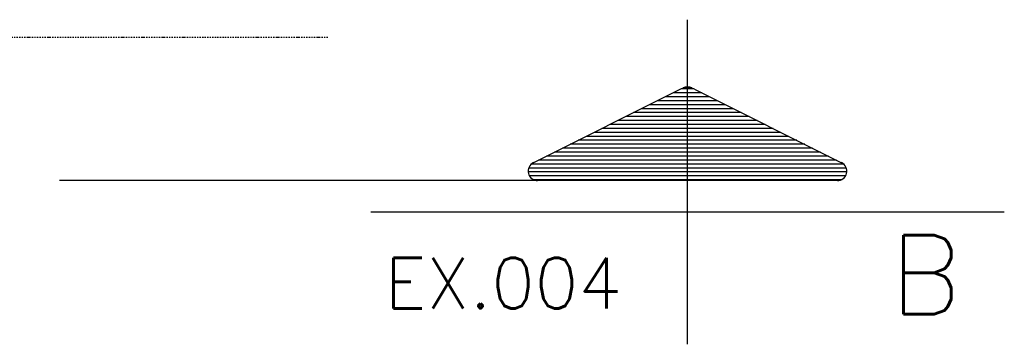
# Model space of a CAD drawing. Extents: x 343828 to 392391, y 90154 to 139469.
# Tile 22 of 27: x 384273 to 388187, y 122425 to 123717. Entities that reach past the tile are written whole.
import ezdxf
from ezdxf.enums import TextEntityAlignment as Align

# ---------------------------------------------------------------- set-up
doc = ezdxf.new("R2010")
doc.units = 0
doc.header["$LTSCALE"] = 10
doc.header["$MEASUREMENT"] = 0
doc.linetypes.add('DASHDOT', pattern=[1, 0.5, -0.25, 0, -0.25])
doc.linetypes.add('EIXO', pattern=[6, 4, -1, 0, -1])
doc.layers.get('0').update_dxf_attribs({"linetype": 'CONTINUOUS'})
for name, color, linetype in [('A', 2, 'DASHDOT'), ('COTAS', 7, 'CONTINUOUS'), ('ESCRITA', 7, 'CONTINUOUS'), ('MSIMBOLOGIA', 4, 'CONTINUOUS')]:
    doc.layers.add(name, color=color, linetype=linetype)
doc.styles.add('CL60', font='SIMPLEX', dxfattribs={"height": 160})
doc.styles.get("Standard").update_dxf_attribs({"font": 'txt.shx', "width": 0.7, "oblique": 5})

# ---------------------------------------------------------------- blocks, each defined once
blk = doc.blocks.new('*X18')
at = {"color": 0}
for p, q in [((143.785, 230), (144.684, 230)), ((144.037, 230.125), (144.432, 230.125)), ((143.285, 229.75), (145.184, 229.75)), ((143.535, 229.875), (144.934, 229.875)), ((142.535, 229.375), (145.934, 229.375)), ((142.785, 229.5), (145.684, 229.5)), ((143.035, 229.625), (145.434, 229.625)), ((142.035, 229.125), (146.434, 229.125)), ((142.285, 229.25), (146.184, 229.25)), ((141.285, 228.75), (147.184, 228.75)), ((141.535, 228.875), (146.934, 228.875)), ((141.785, 229), (146.684, 229)), ((140.785, 228.5), (147.684, 228.5)), ((141.035, 228.625), (147.434, 228.625)), ((140.035, 228.125), (148.434, 228.125)), ((140.285, 228.25), (148.184, 228.25)), ((140.535, 228.375), (147.934, 228.375)), ((139.535, 227.875), (148.934, 227.875)), ((139.785, 228), (148.684, 228)), ((139.206, 227.5), (149.263, 227.5)), ((139.222, 227.625), (149.246, 227.625)), ((139.307, 227.75), (149.162, 227.75)), ((139.245, 227.375), (149.224, 227.375)), ((139.385, 227.25), (149.084, 227.25))]:
    blk.add_line(p, q, dxfattribs=at)
blk = doc.blocks.new('Sim-cor1')
at = {"layer": 'MSIMBOLOGIA', "color": 7}
for p, q in [((0, -12.172), (0, 0.747)), ((12.593, -6.919), (-12.593, -6.919))]:
    blk.add_line(p, q, dxfattribs=at)
at = {"layer": 'MSIMBOLOGIA', "color": 4}
for p, q in [((-0.282, -2.022), (-6.125, -4.943)), ((0.282, -2.022), (6.125, -4.943)), ((5.956, -5.659), (-5.956, -5.659))]:
    blk.add_line(p, q, dxfattribs=at)
at = {"layer": 'MSIMBOLOGIA', "color": 7, "linetype": 'EIXO'}
blk.add_line((-5.956, -5.659), (-24.961, -5.659), dxfattribs=at)
at = {"layer": 'MSIMBOLOGIA', "color": 4}
for centre, radius, start, end in [((0, -2.585), 0.63, 63.4349, 116.5651), ((0, -2.304), 0.378, 63.4349, 116.5651), ((-5.956, -5.281), 0.378, 116.5651, 270), ((5.956, -5.281), 0.378, 270, 63.4349)]:
    blk.add_arc(centre, radius, start, end, dxfattribs=at)
at = {"layer": 'MSIMBOLOGIA', "color": 4, "xscale": -1.259341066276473, "yscale": 1.259341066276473, "zscale": 1.259341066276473}
blk.add_blockref('*X18', (181.64, -291.813), dxfattribs=at)
at = {"layer": 'ESCRITA', "color": 3, "linetype": 'Continuous'}
blk.add_attdef('D2.2', text='', height=3.148, dxfattribs=at).set_placement((10.884, -10.972), align=Align.RIGHT)
at = {"layer": 'MSIMBOLOGIA', "style": 'CL60'}
blk.add_attdef('VER.FL', (-12.028, -10.741), '', height=2.015, dxfattribs=at)

msp = doc.modelspace()

# ---------------------------------------------------------------- linework, layer by layer
at = {"layer": 'A'}
msp.add_line((347163.6, 123648.2), (385500, 123648.2), dxfattribs=at)

# ---------------------------------------------------------------- block references
at = {"layer": 'COTAS', "xscale": 100, "yscale": 100, "zscale": 100}
msp.add_blockref('Sim-cor1', (386927.7, 123642.7), dxfattribs=at).add_auto_attribs({'D2.2': 'B', 'VER.FL': 'EX.004'})

doc.saveas('drawing.dxf')
